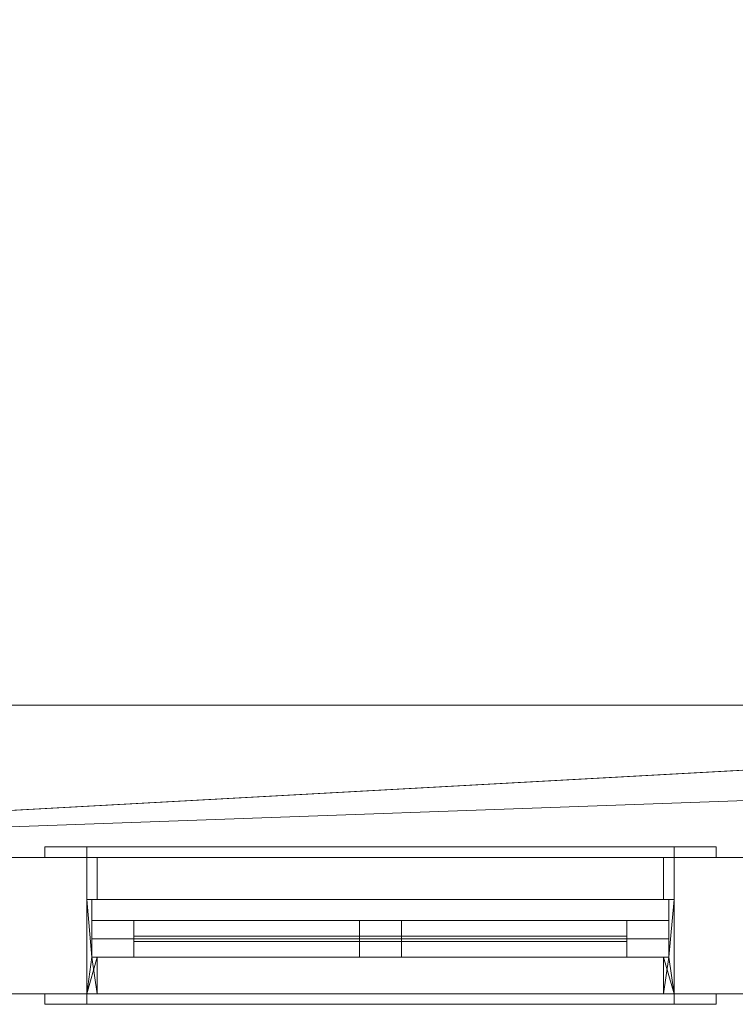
# Model space of a CAD drawing. Header units: inches. Extents: x -263 to 528, y -1 to 602.
# Tile 55 of 256: x 48 to 82, y 0 to 46. Entities that reach past the tile are written whole.
import ezdxf

# ---------------------------------------------------------------- set-up
doc = ezdxf.new("R2010")
doc.units = ezdxf.units.IN
doc.header["$MEASUREMENT"] = 0
for name, color, linetype in [('New_Windows', 7, 'Continuous'), ('Twindo - Slabs', 7, 'Continuous'), ('Twindo - Walls', 7, 'Continuous')]:
    doc.layers.add(name, color=color, linetype=linetype)

# ---------------------------------------------------------------- blocks, each defined once
blk = doc.blocks.new('Wall_B48127CB-524F-4470-8C02-64812A0D1F90', base_point=(10, 13.75))
at = {"layer": 'Twindo - Walls', "lineweight": 0}
mesh = blk.add_polyface(dxfattribs=at)
corners = [(0, 13.75, 101), (155, 13.75, 101), (155, 13.75), (161.5, 13.75), (161.5, 13.75, -6), (0, 13.75, -6), (0, 0, 101), (155, 0, 101), (155, 0), (161.5, 0), (161.5, 0, -6), (0, 0, -6)]
mesh.append_faces([[corners[k] for k in face] for face in [(6, 7, 1, 0), (8, 2, 1, 7), (8, 9, 3, 2), (4, 3, 9, 10), (11, 5, 4, 10), (5, 11, 6, 0)]], dxfattribs={"color": 254})
mesh.append_faces([[corners[k] for k in face] for face in [(4, 2, 3)]], dxfattribs={"vtx0": -1, "color": 254})
mesh.append_faces([[corners[k] for k in face] for face in [(5, 2, 4), (10, 8, 11), (11, 8, 6)]], dxfattribs={"vtx0": -1, "vtx1": -1, "color": 254})
mesh.append_faces([[corners[k] for k in face] for face in [(5, 0, 2)]], dxfattribs={"vtx1": -1, "vtx2": -1, "color": 254})
mesh.append_faces([[corners[k] for k in face] for face in [(0, 1, 2), (8, 7, 6), (10, 9, 8)]], dxfattribs={"vtx2": -1, "color": 254})
blk = doc.blocks.new('Slab_D0BD3B49-249D-4DA8-80D4-D821BCE50D6B', base_point=(-249.5, 387))
at = {"layer": 'Twindo - Slabs', "lineweight": 0}
mesh = blk.add_polyface(dxfattribs=at)
corners = [(-192, 387), (-249.5, 387), (-249.5, 387, -6), (-192, 387, -6), (-89.75, 579.5), (-249.5, 579.5), (-192, 134.5), (-132, 134.5), (-132, 124.5), (10, 124.5), (10, 13.75), (161.5, 13.75), (161.5, 6.5), (252, 6.5), (252, 14), (415.5, 14), (415.5, 322.5), (222.5, 322.5), (222.5, 357.5), (-4, 357.5), (-4, 413), (101.5, 413), (101.5, 553.5), (-89.75, 553.5), (-249.5, 579.5, -6), (-192, 134.5, -6), (-89.75, 579.5, -6), (-89.75, 553.5, -6), (101.5, 553.5, -6), (101.5, 413, -6), (-4, 413, -6), (-4, 357.5, -6), (222.5, 357.5, -6), (222.5, 322.5, -6), (415.5, 322.5, -6), (415.5, 14, -6), (252, 14, -6), (252, 6.5, -6), (161.5, 6.5, -6), (161.5, 13.75, -6), (10, 13.75, -6), (10, 124.5, -6), (-132, 124.5, -6), (-132, 134.5, -6)]
mesh.append_faces([[corners[k] for k in face] for face in [(0, 1, 2, 3), (1, 5, 24, 2), (6, 0, 3, 25), (5, 4, 26, 24), (7, 6, 25, 43), (8, 7, 43, 42), (9, 8, 42, 41), (10, 9, 41, 40), (11, 10, 40, 39), (12, 11, 39, 38), (13, 12, 38, 37), (14, 13, 37, 36), (15, 14, 36, 35), (16, 15, 35, 34), (17, 16, 34, 33), (18, 17, 33, 32), (19, 18, 32, 31), (20, 19, 31, 30), (21, 20, 30, 29), (22, 21, 29, 28), (23, 22, 28, 27), (4, 23, 27, 26)]], dxfattribs={"color": 254})
mesh.append_faces([[corners[k] for k in face] for face in [(22, 20, 21), (16, 14, 15)]], dxfattribs={"vtx0": -1, "color": 254})
mesh.append_faces([[corners[k] for k in face] for face in [(28, 30, 27), (34, 36, 33)]], dxfattribs={"vtx0": -1, "vtx1": -1, "color": 254})
mesh.append_faces([[corners[k] for k in face] for face in [(4, 0, 7), (19, 23, 8), (19, 9, 11), (43, 3, 26), (42, 27, 31), (39, 41, 31)]], dxfattribs={"vtx0": -1, "vtx1": -1, "vtx2": -1, "color": 254})
mesh.append_faces([[corners[k] for k in face] for face in [(23, 7, 8), (19, 8, 9), (17, 11, 12), (17, 12, 13), (17, 13, 14), (3, 24, 26), (43, 26, 27), (39, 31, 32), (39, 32, 33)]], dxfattribs={"vtx0": -1, "vtx2": -1, "color": 254})
mesh.append_faces([[corners[k] for k in face] for face in [(29, 30, 28), (35, 36, 34)]], dxfattribs={"vtx1": -1, "color": 254})
mesh.append_faces([[corners[k] for k in face] for face in [(4, 5, 0), (23, 4, 7), (19, 20, 23), (22, 23, 20), (18, 19, 11), (17, 18, 11), (16, 17, 14), (42, 43, 27), (30, 31, 27), (41, 42, 31), (38, 39, 33), (37, 38, 33), (36, 37, 33)]], dxfattribs={"vtx1": -1, "vtx2": -1, "color": 254})
mesh.append_faces([[corners[k] for k in face] for face in [(5, 1, 0), (0, 6, 7), (9, 10, 11), (3, 2, 24), (43, 25, 3), (39, 40, 41)]], dxfattribs={"vtx2": -1, "color": 254})
blk = doc.blocks.new('Slab_C16FED3F-F51D-4887-95C2-45D370958F54', base_point=(-255.75, 595))
at = {"layer": 'Twindo - Slabs', "lineweight": 0}
mesh = blk.add_polyface(dxfattribs=at)
corners = [(95.5, 568, 128), (95.5, 570, 128), (-75.75, 570, 128), (-75.75, 595, 128), (-255.75, 595, 128), (-255.75, 379, 128), (-198, 379, 128), (-198, 134.5, 128), (-136, 134.5, 128), (-136, 110.5, 128), (6.5, 110.5, 128), (6.5, 6.5, 128), (315.5, 6.5, 128), (315.5, 8, 128), (378.5, 8, 128), (378.5, 6.5, 128), (523, 6.5, 128), (523, 132.25, 128), (421.5, 132.25, 128), (421.5, 333, 128), (239, 333, 128), (239, 391.501, 128), (240, 391.501, 128), (240, 457, 128), (237, 457, 128), (237, 568, 128), (201, 127.5, 128), (201, 128.125, 128), (244.5, 128.125, 128), (244.5, 127.5, 128), (244.5, 15, 128), (161.5, 15, 128), (161.5, 146.5, 128), (200.935, 146.5, 128), (200.997, 146.5, 128), (200.997, 128.5, 128), (95.5, 568, 101), (95.5, 570, 101), (-75.75, 570, 101), (-75.75, 595, 101), (-255.75, 595, 101), (-255.75, 379, 101), (-198, 379, 101), (-198, 134.5, 101), (-136, 134.5, 101), (-136, 110.5, 101), (6.5, 110.5, 101), (6.5, 6.5, 101), (315.5, 6.5, 101), (315.5, 8, 101), (378.5, 8, 101), (378.5, 6.5, 101), (523, 6.5, 101), (523, 132.25, 101), (421.5, 132.25, 101), (421.5, 333, 101), (239, 333, 101), (239, 391.501, 101), (240, 391.501, 101), (240, 457, 101), (237, 457, 101), (237, 568, 101), (201, 127.5, 120), (201, 128, 120), (201, 128.125, 120), (244.5, 128.125, 120), (244.5, 128, 120), (244.5, 127.5, 120), (244.5, 127.5, 101), (244.5, 15, 101), (161.5, 15, 101), (161.5, 146.5, 101), (200.935, 146.5, 101), (200.997, 146.5, 101), (200.997, 128.5, 114.5), (201, 127.5, 101)]
mesh.append_faces([[corners[k] for k in face] for face in [(36, 37, 1, 0), (37, 38, 2, 1), (38, 39, 3, 2), (39, 40, 4, 3), (40, 41, 5, 4), (41, 42, 6, 5), (42, 43, 7, 6), (43, 44, 8, 7), (44, 45, 9, 8), (45, 46, 10, 9), (46, 47, 11, 10), (47, 48, 12, 11), (48, 49, 13, 12), (49, 50, 14, 13), (50, 51, 15, 14), (51, 52, 16, 15), (52, 53, 17, 16), (53, 54, 18, 17), (54, 55, 19, 18), (55, 56, 20, 19), (56, 57, 21, 20), (57, 58, 22, 21), (58, 59, 23, 22), (59, 60, 24, 23), (60, 61, 25, 24), (61, 36, 0, 25), (28, 27, 64, 65), (69, 70, 31, 30), (70, 71, 32, 31), (33, 32, 71, 72), (33, 72, 73, 34), (34, 73, 74, 35), (62, 67, 66, 63), (65, 64, 63, 66), (67, 62, 75, 68), (72, 74, 73)]], dxfattribs={"color": 254})
mesh.append_faces([[corners[k] for k in face] for face in [(23, 21, 22), (27, 63, 64), (29, 66, 67), (29, 69, 30), (75, 74, 72), (52, 54, 53)]], dxfattribs={"vtx0": -1, "color": 254})
mesh.append_faces([[corners[k] for k in face] for face in [(16, 18, 15), (59, 57, 60)]], dxfattribs={"vtx0": -1, "vtx1": -1, "color": 254})
mesh.append_faces([[corners[k] for k in face] for face in [(3, 6, 8), (31, 0, 11), (0, 32, 34), (24, 34, 27), (20, 24, 27), (28, 30, 12), (20, 28, 13), (75, 26, 74), (44, 42, 39), (47, 36, 70), (75, 60, 56), (49, 68, 56)]], dxfattribs={"vtx0": -1, "vtx1": -1, "vtx2": -1, "color": 254})
mesh.append_faces([[corners[k] for k in face] for face in [(2, 8, 9), (2, 9, 10), (0, 10, 11), (20, 27, 28), (30, 11, 12), (28, 12, 13), (20, 13, 14), (18, 14, 15), (42, 40, 39), (44, 39, 38), (46, 38, 37), (46, 37, 36), (72, 36, 61), (75, 61, 60), (47, 70, 69), (49, 69, 68), (50, 56, 55), (50, 55, 54)]], dxfattribs={"vtx0": -1, "vtx2": -1, "color": 254})
mesh.append_faces([[corners[k] for k in face] for face in [(17, 18, 16), (58, 57, 59)]], dxfattribs={"vtx1": -1, "color": 254})
mesh.append_faces([[corners[k] for k in face] for face in [(3, 4, 6), (2, 3, 8), (1, 2, 10), (0, 1, 10), (31, 32, 0), (25, 0, 34), (24, 25, 34), (20, 21, 24), (23, 24, 21), (30, 31, 11), (19, 20, 14), (18, 19, 14), (45, 44, 38), (46, 45, 38), (47, 46, 36), (71, 70, 36), (72, 71, 36), (75, 72, 61), (57, 56, 60), (68, 75, 56), (48, 47, 69), (49, 48, 69), (50, 49, 56), (51, 50, 54), (52, 51, 54)]], dxfattribs={"vtx1": -1, "vtx2": -1, "color": 254})
mesh.append_faces([[corners[k] for k in face] for face in [(4, 5, 6), (6, 7, 8), (26, 35, 74), (42, 41, 40), (44, 43, 42)]], dxfattribs={"vtx2": -1, "color": 254})
mesh.append_faces([[corners[k] for k in face] for face in [(27, 26, 62, 63), (29, 28, 65, 66), (29, 67, 68, 69)]], dxfattribs={"vtx3": -1, "color": 254})
blk = doc.blocks.new('Wall_E211DD7B-D32D-498C-B196-3E7799725FDC', base_point=(244.5, 6.5))
at = {"layer": 'Twindo - Walls', "lineweight": 0}
mesh = blk.add_polyface(dxfattribs=at)
corners = [(244.5, 0, 254), (0, 0, 254), (0, 0, 101), (244.5, 0, 101), (244.5, 0, 128), (244.5, 0, 248), (170, 0, 162), (170, 0, 218), (200, 0, 218), (200, 0, 162), (236, 0, 162), (206, 0, 162), (206, 0, 218), (236, 0, 218), (44, 0, 222), (44, 0, 194), (16, 0, 194), (16, 0, 222), (51, 0, 222), (79, 0, 222), (79, 0, 194), (51, 0, 194), (86, 0, 194), (86, 0, 222), (114, 0, 222), (114, 0, 194), (244.5, 6.5, 254), (0, 6.5, 254), (0, 6.5, 101), (244.5, 6.5, 101), (244.5, 6.5, 128), (244.5, 6.5, 248), (170, 6.5, 162), (170, 6.5, 218), (200, 6.5, 218), (200, 6.5, 162), (236, 6.5, 162), (206, 6.5, 162), (206, 6.5, 218), (236, 6.5, 218), (44, 6.5, 222), (44, 6.5, 194), (16, 6.5, 194), (16, 6.5, 222), (79, 6.5, 222), (51, 6.5, 222), (79, 6.5, 194), (51, 6.5, 194), (86, 6.5, 194), (86, 6.5, 222), (114, 6.5, 222), (114, 6.5, 194)]
mesh.append_faces([[corners[k] for k in face] for face in [(1, 0, 26, 27), (27, 28, 2, 1), (28, 29, 3, 2), (32, 33, 7, 6), (33, 34, 8, 7), (34, 35, 9, 8), (35, 32, 6, 9), (10, 36, 37, 11), (11, 37, 38, 12), (12, 38, 39, 13), (13, 39, 36, 10), (15, 14, 40, 41), (16, 15, 41, 42), (17, 16, 42, 43), (14, 17, 43, 40), (44, 19, 18, 45), (46, 20, 19, 44), (47, 21, 20, 46), (45, 18, 21, 47), (48, 49, 23, 22), (49, 50, 24, 23), (50, 51, 25, 24), (51, 48, 22, 25)]], dxfattribs={"color": 254})
mesh.append_faces([[corners[k] for k in face] for face in [(5, 31, 26, 0)]], dxfattribs={"vtx0": -1, "color": 254})
mesh.append_faces([[corners[k] for k in face] for face in [(3, 9, 2), (2, 16, 1), (28, 37, 29)]], dxfattribs={"vtx0": -1, "vtx1": -1, "color": 254})
mesh.append_faces([[corners[k] for k in face] for face in [(18, 23, 1), (17, 18, 1), (0, 24, 13), (7, 12, 24), (6, 25, 15), (3, 0, 10), (3, 10, 9), (2, 6, 16), (44, 40, 26), (50, 44, 26), (34, 50, 26), (39, 34, 26), (42, 48, 32), (28, 42, 32), (28, 32, 37), (29, 36, 26)]], dxfattribs={"vtx0": -1, "vtx1": -1, "vtx2": -1, "color": 254})
mesh.append_faces([[corners[k] for k in face] for face in [(23, 0, 1), (7, 24, 25), (22, 19, 20), (21, 14, 15), (0, 13, 10), (11, 8, 9), (6, 15, 16), (2, 9, 6), (40, 27, 26), (27, 43, 42), (41, 45, 47), (46, 49, 48), (51, 33, 32), (35, 38, 37), (29, 37, 36)]], dxfattribs={"vtx0": -1, "vtx2": -1, "color": 254})
mesh.append_faces([[corners[k] for k in face] for face in [(5, 29, 30, 31)]], dxfattribs={"vtx0": -1, "vtx3": -1, "color": 254})
mesh.append_faces([[corners[k] for k in face] for face in [(23, 24, 0), (12, 13, 24), (22, 23, 19), (21, 18, 14), (16, 17, 1), (11, 12, 8), (6, 7, 25), (40, 43, 27), (34, 33, 50), (41, 40, 45), (46, 44, 49), (51, 50, 33), (48, 51, 32), (35, 34, 38), (36, 39, 26), (28, 27, 42)]], dxfattribs={"vtx1": -1, "vtx2": -1, "color": 254})
mesh.append_faces([[corners[k] for k in face] for face in [(5, 4, 3, 29)]], dxfattribs={"vtx3": -1, "color": 254})
blk = doc.blocks.new('Slab_ED5BE3F0-089E-41BE-87EB-5EA2DDB2F362', base_point=(-198, 134.5))
at = {"layer": 'Twindo - Slabs', "lineweight": 0}
mesh = blk.add_polyface(dxfattribs=at)
corners = [(-198, 134.5, 254), (-198, 134.5, 246.5), (-136, 134.5, 246.5), (-136, 134.5, 254), (-198, 379, 254), (-198, 379, 246.5), (-75.75, 379, 246.5), (-75.75, 378, 246.5), (-9, 378, 246.5), (-9, 395.501, 246.5), (113, 395.501, 246.5), (113, 397.501, 246.5), (155, 397.501, 246.5), (155, 197, 246.5), (150.5, 197, 246.5), (150.5, 6.5, 246.5), (6.5, 6.5, 246.5), (6.5, 110.5, 246.5), (-136, 110.5, 246.5), (-136, 110.5, 254), (6.5, 110.5, 254), (6.5, 6.5, 254), (150.5, 6.5, 254), (150.5, 197, 254), (155, 197, 254), (155, 397.501, 254), (113, 397.501, 254), (113, 395.501, 254), (-9, 395.501, 254), (-9, 378, 254), (-75.75, 378, 254), (-75.75, 379, 254)]
mesh.append_faces([[corners[k] for k in face] for face in [(0, 1, 2, 3), (4, 5, 1, 0), (3, 2, 18, 19), (31, 6, 5, 4), (30, 7, 6, 31), (29, 8, 7, 30), (28, 9, 8, 29), (27, 10, 9, 28), (26, 11, 10, 27), (25, 12, 11, 26), (24, 13, 12, 25), (23, 14, 13, 24), (22, 15, 14, 23), (21, 16, 15, 22), (20, 17, 16, 21), (19, 18, 17, 20)]], dxfattribs={"color": 254})
mesh.append_faces([[corners[k] for k in face] for face in [(25, 23, 24)]], dxfattribs={"vtx0": -1, "color": 254})
mesh.append_faces([[corners[k] for k in face] for face in [(12, 14, 11)]], dxfattribs={"vtx0": -1, "vtx1": -1, "color": 254})
mesh.append_faces([[corners[k] for k in face] for face in [(2, 5, 6), (2, 6, 7), (18, 7, 8), (17, 8, 9), (17, 9, 10), (14, 10, 11), (30, 3, 19), (29, 19, 20), (27, 20, 21), (27, 21, 22), (27, 22, 23)]], dxfattribs={"vtx0": -1, "vtx2": -1, "color": 254})
mesh.append_faces([[corners[k] for k in face] for face in [(13, 14, 12)]], dxfattribs={"vtx1": -1, "color": 254})
mesh.append_faces([[corners[k] for k in face] for face in [(18, 2, 7), (17, 18, 8), (16, 17, 10), (15, 16, 10), (14, 15, 10), (31, 4, 3), (30, 31, 3), (29, 30, 19), (28, 29, 20), (27, 28, 20), (26, 27, 23), (25, 26, 23)]], dxfattribs={"vtx1": -1, "vtx2": -1, "color": 254})
mesh.append_faces([[corners[k] for k in face] for face in [(2, 1, 5), (4, 0, 3)]], dxfattribs={"vtx2": -1, "color": 254})
blk = doc.blocks.new('Window_C04A4274-42EF-4AE5-8A94-5102D03538DF')
at = {"layer": 'New_Windows', "lineweight": 0}
mesh = blk.add_polyface(dxfattribs=at)
corners = [(49, 7, 224), (49, 6.5, 224), (51, 6.5, 222), (51, 7, 222), (51, 6.5, 194), (51, 7, 194), (49, 6.5, 192), (49, 7, 192)]
mesh.append_faces([[corners[k] for k in face] for face in [(0, 1, 2, 3), (3, 2, 4, 5), (5, 4, 6, 7), (7, 6, 1, 0), (0, 3, 5, 7), (1, 6, 4, 2)]], dxfattribs={"color": 7})
mesh = blk.add_polyface(dxfattribs=at)
corners = [(49, 7, 192), (49, 6.5, 192), (51, 6.5, 194), (51, 7, 194), (79, 6.5, 194), (79, 7, 194), (81, 6.5, 192), (81, 7, 192)]
mesh.append_faces([[corners[k] for k in face] for face in [(0, 1, 2, 3), (3, 2, 4, 5), (5, 4, 6, 7), (7, 6, 1, 0), (0, 3, 5, 7), (1, 6, 4, 2)]], dxfattribs={"color": 7})
mesh = blk.add_polyface(dxfattribs=at)
corners = [(81, 7, 224), (81, 6.5, 224), (79, 6.5, 222), (79, 7, 222), (51, 6.5, 222), (51, 7, 222), (49, 6.5, 224), (49, 7, 224)]
mesh.append_faces([[corners[k] for k in face] for face in [(0, 1, 2, 3), (3, 2, 4, 5), (5, 4, 6, 7), (7, 6, 1, 0), (0, 3, 5, 7), (1, 6, 4, 2)]], dxfattribs={"color": 7})
mesh = blk.add_polyface(dxfattribs=at)
corners = [(81, 7, 192), (81, 6.5, 192), (79, 6.5, 194), (79, 7, 194), (79, 6.5, 222), (79, 7, 222), (81, 6.5, 224), (81, 7, 224)]
mesh.append_faces([[corners[k] for k in face] for face in [(0, 1, 2, 3), (3, 2, 4, 5), (5, 4, 6, 7), (7, 6, 1, 0), (0, 3, 5, 7), (1, 6, 4, 2)]], dxfattribs={"color": 7})
mesh = blk.add_polyface(dxfattribs=at)
corners = [(79, 4.5, 194), (51, 4.5, 194), (51, 6.5, 194), (79, 6.5, 194), (51, 4.5, 222), (51, 6.5, 222), (79, 4.5, 222), (79, 6.5, 222), (78.5, 4.5, 194.5), (78.5, 4.5, 221.5), (78.5, 6.5, 221.5), (78.5, 6.5, 194.5), (51.5, 4.5, 221.5), (51.5, 6.5, 221.5), (51.5, 4.5, 194.5), (51.5, 6.5, 194.5)]
mesh.append_faces([[corners[k] for k in face] for face in [(0, 1, 2, 3), (1, 4, 5, 2), (4, 6, 7, 5), (6, 0, 3, 7), (8, 9, 10, 11), (9, 12, 13, 10), (12, 14, 15, 13), (14, 8, 11, 15)]], dxfattribs={"color": 7})
mesh.append_faces([[corners[k] for k in face] for face in [(6, 9, 0), (0, 8, 1), (3, 11, 7), (7, 10, 5)]], dxfattribs={"vtx0": -1, "vtx1": -1, "color": 7})
mesh.append_faces([[corners[k] for k in face] for face in [(14, 4, 1), (4, 12, 9), (0, 9, 8), (13, 2, 5), (2, 15, 11), (7, 11, 10)]], dxfattribs={"vtx0": -1, "vtx2": -1, "color": 7})
mesh.append_faces([[corners[k] for k in face] for face in [(14, 12, 4), (8, 14, 1), (6, 4, 9), (13, 15, 2), (10, 13, 5), (3, 2, 11)]], dxfattribs={"vtx1": -1, "vtx2": -1, "color": 7})
mesh = blk.add_polyface(dxfattribs=at)
corners = [(51.5, 1.75, 221.496), (51.25, 1.75, 221.496), (51.25, 4.5, 221.496), (51, 4.5, 221.496), (51, 0, 221.496), (51.5, 0, 221.496), (51.5, 0, 194.754), (51.5, 1.75, 194.754), (51, 0, 194.754), (51, 4.5, 194.754), (51.25, 4.5, 194.754), (51.25, 1.75, 194.754)]
mesh.append_faces([[corners[k] for k in face] for face in [(6, 7, 0, 5), (5, 4, 8, 6), (3, 9, 8, 4), (3, 2, 10, 9), (11, 10, 2, 1), (7, 11, 1, 0)]], dxfattribs={"color": 252})
mesh.append_faces([[corners[k] for k in face] for face in [(3, 1, 2)]], dxfattribs={"vtx0": -1, "color": 252})
mesh.append_faces([[corners[k] for k in face] for face in [(9, 11, 8)]], dxfattribs={"vtx0": -1, "vtx1": -1, "color": 252})
mesh.append_faces([[corners[k] for k in face] for face in [(4, 0, 1), (11, 6, 8)]], dxfattribs={"vtx0": -1, "vtx2": -1, "color": 252})
mesh.append_faces([[corners[k] for k in face] for face in [(10, 11, 9)]], dxfattribs={"vtx1": -1, "color": 252})
mesh.append_faces([[corners[k] for k in face] for face in [(3, 4, 1)]], dxfattribs={"vtx1": -1, "vtx2": -1, "color": 252})
mesh.append_faces([[corners[k] for k in face] for face in [(4, 5, 0), (11, 7, 6)]], dxfattribs={"vtx2": -1, "color": 252})
mesh = blk.add_polyface(dxfattribs=at)
corners = [(51.5, 1.75, 194.754), (51.25, 1.75, 194.754), (51.25, 4.5, 194.754), (51, 4.5, 194.754), (51, 0, 194.754), (51.5, 0, 194.754), (51.5, 0, 194.75), (51.5, 1.75, 194.75), (78.501, 0, 194.75), (51, 0, 194), (79, 0, 194), (79, 0, 194.754), (78.501, 0, 194.754), (51, 4.5, 194), (79, 4.5, 194), (51.25, 4.5, 194.5), (78.75, 4.5, 194.5), (78.75, 4.5, 194.754), (79, 4.5, 194.754), (51.25, 1.75, 194.5), (78.501, 1.75, 194.75), (78.501, 1.75, 194.754), (78.75, 1.75, 194.754), (78.75, 1.75, 194.5)]
mesh.append_faces([[corners[k] for k in face] for face in [(6, 7, 0, 5), (3, 13, 9, 4), (19, 15, 2, 1), (8, 20, 7, 6), (21, 20, 8, 12), (14, 18, 11, 10), (13, 14, 10, 9), (23, 22, 17, 16), (23, 16, 15, 19)]], dxfattribs={"color": 252})
mesh.append_faces([[corners[k] for k in face] for face in [(3, 1, 2), (18, 16, 17), (22, 20, 21)]], dxfattribs={"vtx0": -1, "color": 252})
mesh.append_faces([[corners[k] for k in face] for face in [(11, 8, 10), (10, 8, 9), (14, 16, 18), (23, 20, 22), (18, 22, 11)]], dxfattribs={"vtx0": -1, "vtx1": -1, "color": 252})
mesh.append_faces([[corners[k] for k in face] for face in [(4, 0, 1), (6, 4, 9), (13, 2, 15), (13, 15, 16), (19, 0, 7), (19, 7, 20), (22, 12, 11)]], dxfattribs={"vtx0": -1, "vtx2": -1, "color": 252})
mesh.append_faces([[corners[k] for k in face] for face in [(17, 22, 18)]], dxfattribs={"vtx1": -1, "color": 252})
mesh.append_faces([[corners[k] for k in face] for face in [(3, 4, 1), (8, 6, 9), (14, 13, 16), (23, 19, 20)]], dxfattribs={"vtx1": -1, "vtx2": -1, "color": 252})
mesh.append_faces([[corners[k] for k in face] for face in [(4, 5, 0), (6, 5, 4), (11, 12, 8), (13, 3, 2), (19, 1, 0), (22, 21, 12)]], dxfattribs={"vtx2": -1, "color": 252})
mesh = blk.add_polyface(dxfattribs=at)
corners = [(78.501, 0, 221.496), (79, 0, 221.496), (79, 0, 222), (51, 0, 222), (51, 0, 221.496), (51.5, 0, 221.496), (51.5, 0, 221.5), (78.501, 0, 221.5), (78.501, 1.75, 221.5), (78.501, 1.75, 221.496), (51.5, 1.75, 221.5), (51.5, 1.75, 221.496), (51, 4.5, 221.496), (51.25, 4.5, 221.496), (51.25, 1.75, 221.496), (51, 4.5, 222), (79, 4.5, 222), (79, 4.5, 221.496), (78.75, 1.75, 221.496), (78.75, 4.5, 221.496), (51.25, 1.75, 221.75), (78.75, 1.75, 221.75), (51.25, 4.5, 221.75), (78.75, 4.5, 221.75)]
mesh.append_faces([[corners[k] for k in face] for face in [(7, 8, 9, 0), (6, 10, 8, 7), (5, 11, 10, 6), (15, 12, 4, 3), (16, 15, 3, 2), (17, 16, 2, 1), (14, 13, 22, 20), (21, 23, 19, 18), (20, 22, 23, 21)]], dxfattribs={"color": 252})
mesh.append_faces([[corners[k] for k in face] for face in [(1, 7, 0), (17, 18, 19)]], dxfattribs={"vtx0": -1, "color": 252})
mesh.append_faces([[corners[k] for k in face] for face in [(2, 7, 1), (12, 14, 4), (18, 8, 21), (21, 8, 20), (17, 23, 16), (16, 23, 15)]], dxfattribs={"vtx0": -1, "vtx1": -1, "color": 252})
mesh.append_faces([[corners[k] for k in face] for face in [(3, 5, 6), (3, 6, 7), (14, 5, 4), (1, 9, 18), (10, 14, 20), (22, 12, 15)]], dxfattribs={"vtx0": -1, "vtx2": -1, "color": 252})
mesh.append_faces([[corners[k] for k in face] for face in [(13, 14, 12)]], dxfattribs={"vtx1": -1, "color": 252})
mesh.append_faces([[corners[k] for k in face] for face in [(2, 3, 7), (17, 1, 18), (8, 10, 20), (23, 22, 15)]], dxfattribs={"vtx1": -1, "vtx2": -1, "color": 252})
mesh.append_faces([[corners[k] for k in face] for face in [(3, 4, 5), (14, 11, 5), (1, 0, 9), (10, 11, 14), (18, 9, 8), (22, 13, 12), (17, 19, 23)]], dxfattribs={"vtx2": -1, "color": 252})
mesh = blk.add_polyface(dxfattribs=at)
corners = [(78.501, 0, 194.754), (79, 0, 194.754), (79, 0, 221.496), (78.501, 0, 221.496), (78.501, 1.75, 221.496), (78.501, 1.75, 194.754), (79, 4.5, 221.496), (78.75, 4.5, 221.496), (78.75, 1.75, 221.496), (79, 4.5, 194.754), (78.75, 1.75, 194.754), (78.75, 4.5, 194.754)]
mesh.append_faces([[corners[k] for k in face] for face in [(0, 1, 2, 3), (4, 5, 0, 3), (9, 6, 2, 1), (4, 8, 10, 5), (10, 8, 7, 11), (9, 11, 7, 6)]], dxfattribs={"color": 252})
mesh.append_faces([[corners[k] for k in face] for face in [(9, 10, 11)]], dxfattribs={"vtx0": -1, "color": 252})
mesh.append_faces([[corners[k] for k in face] for face in [(6, 8, 2)]], dxfattribs={"vtx0": -1, "vtx1": -1, "color": 252})
mesh.append_faces([[corners[k] for k in face] for face in [(8, 3, 2), (1, 5, 10)]], dxfattribs={"vtx0": -1, "vtx2": -1, "color": 252})
mesh.append_faces([[corners[k] for k in face] for face in [(7, 8, 6)]], dxfattribs={"vtx1": -1, "color": 252})
mesh.append_faces([[corners[k] for k in face] for face in [(9, 1, 10)]], dxfattribs={"vtx1": -1, "vtx2": -1, "color": 252})
mesh.append_faces([[corners[k] for k in face] for face in [(8, 4, 3), (1, 0, 5)]], dxfattribs={"vtx2": -1, "color": 252})
mesh = blk.add_polyface(dxfattribs=at)
corners = [(51.25, 2.625, 196.5), (51.25, 2.625, 219.75), (51.25, 3.5, 219.75), (51.25, 3.5, 196.5), (53.25, 2.625, 219.75), (53.25, 3.5, 219.75), (53.25, 2.625, 196.5), (53.25, 3.5, 196.5)]
mesh.append_faces([[corners[k] for k in face] for face in [(0, 1, 2, 3), (1, 4, 5, 2), (4, 6, 7, 5), (6, 0, 3, 7), (0, 6, 4, 1), (3, 2, 5, 7)]], dxfattribs={"color": 7})
mesh = blk.add_polyface(dxfattribs=at)
corners = [(51.25, 2.625, 194.5), (51.25, 2.625, 196.5), (51.25, 3.5, 196.5), (51.25, 3.5, 194.5), (53.25, 2.625, 196.5), (53.25, 3.5, 196.5), (64, 2.625, 196.5), (64, 3.5, 196.5), (66, 2.625, 196.5), (66, 3.5, 196.5), (76.75, 2.625, 196.5), (76.75, 3.5, 196.5), (78.75, 2.625, 196.5), (78.75, 3.5, 196.5), (78.75, 2.625, 194.5), (78.75, 3.5, 194.5)]
mesh.append_faces([[corners[k] for k in face] for face in [(0, 1, 2, 3), (1, 4, 5, 2), (4, 6, 7, 5), (6, 8, 9, 7), (8, 10, 11, 9), (10, 12, 13, 11), (12, 14, 15, 13), (14, 0, 3, 15)]], dxfattribs={"color": 7})
mesh.append_faces([[corners[k] for k in face] for face in [(0, 6, 4, 1), (3, 11, 13, 15)]], dxfattribs={"vtx0": -1, "color": 7})
mesh.append_faces([[corners[k] for k in face] for face in [(0, 10, 8, 6), (3, 7, 9, 11)]], dxfattribs={"vtx0": -1, "vtx3": -1, "color": 7})
mesh.append_faces([[corners[k] for k in face] for face in [(0, 14, 12, 10), (3, 2, 5, 7)]], dxfattribs={"vtx3": -1, "color": 7})
mesh = blk.add_polyface(dxfattribs=at)
corners = [(78.75, 2.625, 221.75), (78.75, 2.625, 219.75), (78.75, 3.5, 219.75), (78.75, 3.5, 221.75), (76.75, 2.625, 219.75), (76.75, 3.5, 219.75), (66, 2.625, 219.75), (66, 3.5, 219.75), (64, 2.625, 219.75), (64, 3.5, 219.75), (53.25, 2.625, 219.75), (53.25, 3.5, 219.75), (51.25, 2.625, 219.75), (51.25, 3.5, 219.75), (51.25, 2.625, 221.75), (51.25, 3.5, 221.75)]
mesh.append_faces([[corners[k] for k in face] for face in [(0, 1, 2, 3), (1, 4, 5, 2), (4, 6, 7, 5), (6, 8, 9, 7), (8, 10, 11, 9), (10, 12, 13, 11), (12, 14, 15, 13), (14, 0, 3, 15)]], dxfattribs={"color": 7})
mesh.append_faces([[corners[k] for k in face] for face in [(0, 6, 4, 1), (3, 11, 13, 15)]], dxfattribs={"vtx0": -1, "color": 7})
mesh.append_faces([[corners[k] for k in face] for face in [(0, 10, 8, 6), (3, 7, 9, 11)]], dxfattribs={"vtx0": -1, "vtx3": -1, "color": 7})
mesh.append_faces([[corners[k] for k in face] for face in [(0, 14, 12, 10), (3, 2, 5, 7)]], dxfattribs={"vtx3": -1, "color": 7})
mesh = blk.add_polyface(dxfattribs=at)
corners = [(76.75, 2.625, 196.5), (76.75, 2.625, 219.75), (76.75, 3.5, 219.75), (76.75, 3.5, 196.5), (78.75, 2.625, 219.75), (78.75, 3.5, 219.75), (78.75, 2.625, 196.5), (78.75, 3.5, 196.5)]
mesh.append_faces([[corners[k] for k in face] for face in [(0, 1, 2, 3), (1, 4, 5, 2), (4, 6, 7, 5), (6, 0, 3, 7), (0, 6, 4, 1), (3, 2, 5, 7)]], dxfattribs={"color": 7})
mesh = blk.add_polyface(dxfattribs=at)
corners = [(51.25, 1.75, 196.5), (51.25, 1.75, 219.75), (51.25, 2.625, 219.75), (51.25, 2.625, 196.5), (53.25, 1.75, 219.75), (53.25, 2.625, 219.75), (53.25, 1.75, 196.5), (53.25, 2.625, 196.5)]
mesh.append_faces([[corners[k] for k in face] for face in [(0, 1, 2, 3), (1, 4, 5, 2), (6, 0, 3, 7), (3, 2, 5, 7)]], dxfattribs={"color": 7})
mesh.append_faces([[corners[k] for k in face] for face in [(4, 6, 7, 5), (0, 6, 4, 1)]], dxfattribs={"color": 252})
mesh = blk.add_polyface(dxfattribs=at)
corners = [(51.25, 1.75, 194.5), (51.25, 1.75, 196.5), (51.25, 2.625, 196.5), (51.25, 2.625, 194.5), (53.25, 1.75, 196.5), (53.25, 2.625, 196.5), (64, 1.75, 196.5), (64, 2.625, 196.5), (66, 1.75, 196.5), (66, 2.625, 196.5), (76.75, 1.75, 196.5), (76.75, 2.625, 196.5), (78.75, 1.75, 196.5), (78.75, 2.625, 196.5), (78.75, 1.75, 194.5), (78.75, 2.625, 194.5)]
mesh.append_faces([[corners[k] for k in face] for face in [(0, 1, 2, 3), (12, 14, 15, 13), (14, 0, 3, 15)]], dxfattribs={"color": 7})
mesh.append_faces([[corners[k] for k in face] for face in [(1, 4, 5, 2), (4, 6, 7, 5), (6, 8, 9, 7), (8, 10, 11, 9), (10, 12, 13, 11)]], dxfattribs={"color": 252})
mesh.append_faces([[corners[k] for k in face] for face in [(3, 11, 13, 15)]], dxfattribs={"vtx0": -1, "color": 7})
mesh.append_faces([[corners[k] for k in face] for face in [(0, 6, 4, 1)]], dxfattribs={"vtx0": -1, "color": 252})
mesh.append_faces([[corners[k] for k in face] for face in [(3, 7, 9, 11)]], dxfattribs={"vtx0": -1, "vtx3": -1, "color": 7})
mesh.append_faces([[corners[k] for k in face] for face in [(0, 10, 8, 6)]], dxfattribs={"vtx0": -1, "vtx3": -1, "color": 252})
mesh.append_faces([[corners[k] for k in face] for face in [(3, 2, 5, 7)]], dxfattribs={"vtx3": -1, "color": 7})
mesh.append_faces([[corners[k] for k in face] for face in [(0, 14, 12, 10)]], dxfattribs={"vtx3": -1, "color": 252})
mesh = blk.add_polyface(dxfattribs=at)
corners = [(78.75, 1.75, 221.75), (78.75, 1.75, 219.75), (78.75, 2.625, 219.75), (78.75, 2.625, 221.75), (76.75, 1.75, 219.75), (76.75, 2.625, 219.75), (66, 1.75, 219.75), (66, 2.625, 219.75), (64, 1.75, 219.75), (64, 2.625, 219.75), (53.25, 1.75, 219.75), (53.25, 2.625, 219.75), (51.25, 1.75, 219.75), (51.25, 2.625, 219.75), (51.25, 1.75, 221.75), (51.25, 2.625, 221.75)]
mesh.append_faces([[corners[k] for k in face] for face in [(0, 1, 2, 3), (12, 14, 15, 13), (14, 0, 3, 15)]], dxfattribs={"color": 7})
mesh.append_faces([[corners[k] for k in face] for face in [(1, 4, 5, 2), (4, 6, 7, 5), (6, 8, 9, 7), (8, 10, 11, 9), (10, 12, 13, 11)]], dxfattribs={"color": 252})
mesh.append_faces([[corners[k] for k in face] for face in [(3, 11, 13, 15)]], dxfattribs={"vtx0": -1, "color": 7})
mesh.append_faces([[corners[k] for k in face] for face in [(0, 6, 4, 1)]], dxfattribs={"vtx0": -1, "color": 252})
mesh.append_faces([[corners[k] for k in face] for face in [(3, 7, 9, 11)]], dxfattribs={"vtx0": -1, "vtx3": -1, "color": 7})
mesh.append_faces([[corners[k] for k in face] for face in [(0, 10, 8, 6)]], dxfattribs={"vtx0": -1, "vtx3": -1, "color": 252})
mesh.append_faces([[corners[k] for k in face] for face in [(3, 2, 5, 7)]], dxfattribs={"vtx3": -1, "color": 7})
mesh.append_faces([[corners[k] for k in face] for face in [(0, 14, 12, 10)]], dxfattribs={"vtx3": -1, "color": 252})
mesh = blk.add_polyface(dxfattribs=at)
corners = [(76.75, 2.5, 196.5), (53.25, 2.5, 196.5), (53.25, 2.75, 196.5), (76.75, 2.75, 196.5), (53.25, 2.5, 219.75), (53.25, 2.75, 219.75), (76.75, 2.5, 219.75), (76.75, 2.75, 219.75)]
mesh.append_faces([[corners[k] for k in face] for face in [(0, 1, 2, 3), (1, 4, 5, 2), (4, 6, 7, 5), (6, 0, 3, 7), (0, 6, 4, 1), (3, 2, 5, 7)]], dxfattribs={"color": 7})
mesh = blk.add_polyface(dxfattribs=at)
corners = [(76.75, 1.75, 196.5), (76.75, 1.75, 219.75), (76.75, 2.625, 219.75), (76.75, 2.625, 196.5), (78.75, 1.75, 219.75), (78.75, 2.625, 219.75), (78.75, 1.75, 196.5), (78.75, 2.625, 196.5)]
mesh.append_faces([[corners[k] for k in face] for face in [(1, 4, 5, 2), (4, 6, 7, 5), (6, 0, 3, 7), (3, 2, 5, 7)]], dxfattribs={"color": 7})
mesh.append_faces([[corners[k] for k in face] for face in [(0, 1, 2, 3), (0, 6, 4, 1)]], dxfattribs={"color": 252})
mesh = blk.add_polyface(dxfattribs=at)
corners = [(49, -0.5, 224), (51, -0.5, 222), (51, 0, 222), (49, 0, 224), (51, -0.5, 193.75), (51, 0, 193.75), (49, -0.5, 191.75), (49, 0, 191.75)]
mesh.append_faces([[corners[k] for k in face] for face in [(0, 1, 2, 3), (1, 4, 5, 2), (4, 6, 7, 5), (6, 0, 3, 7), (0, 6, 4, 1), (3, 2, 5, 7)]], dxfattribs={"color": 7})
mesh = blk.add_polyface(dxfattribs=at)
corners = [(49, -0.5, 191.75), (51, -0.5, 193.75), (51, 0, 193.75), (49, 0, 191.75), (79, -0.5, 193.75), (79, 0, 193.75), (81, -0.5, 191.75), (81, 0, 191.75)]
mesh.append_faces([[corners[k] for k in face] for face in [(0, 1, 2, 3), (1, 4, 5, 2), (4, 6, 7, 5), (6, 0, 3, 7), (0, 6, 4, 1), (3, 2, 5, 7)]], dxfattribs={"color": 7})
mesh = blk.add_polyface(dxfattribs=at)
corners = [(81, -0.5, 224), (79, -0.5, 222), (79, 0, 222), (81, 0, 224), (51, -0.5, 222), (51, 0, 222), (49, -0.5, 224), (49, 0, 224)]
mesh.append_faces([[corners[k] for k in face] for face in [(0, 1, 2, 3), (1, 4, 5, 2), (4, 6, 7, 5), (6, 0, 3, 7), (0, 6, 4, 1), (3, 2, 5, 7)]], dxfattribs={"color": 7})
mesh = blk.add_polyface(dxfattribs=at)
corners = [(81, -0.5, 191.75), (79, -0.5, 193.75), (79, 0, 193.75), (81, 0, 191.75), (79, -0.5, 222), (79, 0, 222), (81, -0.5, 224), (81, 0, 224)]
mesh.append_faces([[corners[k] for k in face] for face in [(0, 1, 2, 3), (1, 4, 5, 2), (4, 6, 7, 5), (6, 0, 3, 7), (0, 6, 4, 1), (3, 2, 5, 7)]], dxfattribs={"color": 7})

msp = doc.modelspace()

# ---------------------------------------------------------------- block references
at = {"layer": 'New_Windows', "color": 155, "linetype": 'Continuous', "lineweight": 18, "true_color": 0x506e96}
msp.add_blockref('Window_C04A4274-42EF-4AE5-8A94-5102D03538DF', (0, 0), dxfattribs=at)
at = {"layer": 'Twindo - Slabs', "color": 251, "linetype": 'Continuous', "lineweight": 18, "true_color": 0x4a4a4a}
for name, p in [('Slab_C16FED3F-F51D-4887-95C2-45D370958F54', (-255.75, 595)), ('Slab_D0BD3B49-249D-4DA8-80D4-D821BCE50D6B', (-249.5, 387)), ('Slab_ED5BE3F0-089E-41BE-87EB-5EA2DDB2F362', (-198, 134.5))]:
    msp.add_blockref(name, p, dxfattribs=at)
at = {"layer": 'Twindo - Walls', "color": 7, "lineweight": 35}
for name, p in [('Wall_B48127CB-524F-4470-8C02-64812A0D1F90', (10, 13.75)), ('Wall_E211DD7B-D32D-498C-B196-3E7799725FDC', (244.5, 6.5))]:
    msp.add_blockref(name, p, dxfattribs=at)

doc.saveas('drawing.dxf')
